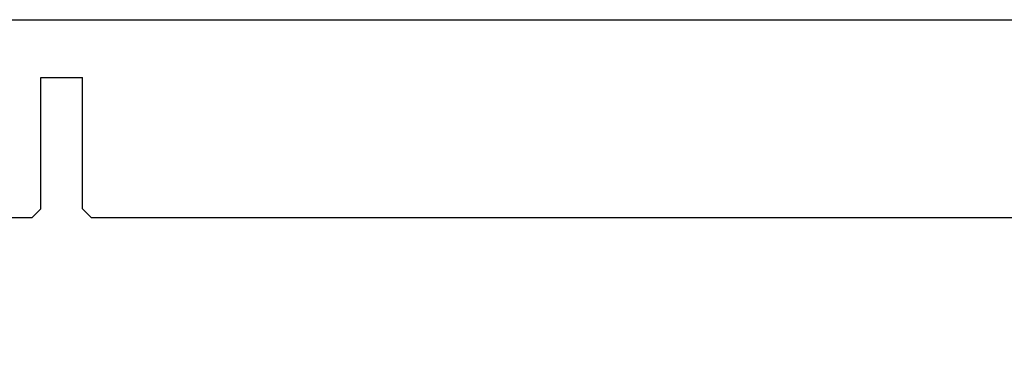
# Model space of a CAD drawing. Header units: inches. Extents: x 0.2 to 16.8, y 0.1 to 10.8.
# Tile 11 of 25: x 8.53 to 9.389, y 3.982 to 4.283. Entities that reach past the tile are written whole.
import ezdxf

# ---------------------------------------------------------------- set-up
doc = ezdxf.new("R2010")
doc.units = ezdxf.units.IN
doc.header["$LTSCALE"] = 0.935
doc.header["$MEASUREMENT"] = 0
doc.layers.get('0').update_dxf_attribs({"linetype": 'CONTINUOUS'})
doc.layers.add('DIMENSIONS', color=7, linetype='CONTINUOUS')
doc.styles.get("Standard").update_dxf_attribs({"font": 'txt', "width": 0.8})
doc.dimstyles.new('DIMSTYLE_2', dxfattribs={"dimtxt": 0.125, "dimasz": 0.18, "dimexe": 0.18, "dimexo": 0.0625, "dimgap": 0.09, "dimtad": 0, "dimtih": 1, "dimtoh": 1, "dimdec": 3, "dimlfac": 2, "dimzin": 4, "dimdsep": 46, "dimtxsty": 'STANDARD', "dimblk": '_FILLED', "dimblk1": '_FILLED', "dimblk2": '_FILLED', "dimcen": 0.09, "dimadec": 0, "dimazin": 0, "dimtp": 0.01, "dimtm": 0.01, "dimtfac": 1, "dimtdec": 3, "dimtofl": 0, "dimtmove": 0, "dimatfit": 3, "dimldrblk": '_FILLED', "dimfxl": 1, "dimtolj": 1, "dimtzin": 4, "dimarcsym": 0})

# ---------------------------------------------------------------- blocks, each defined once
blk = doc.blocks.new('_FILLED')
at = {"color": 0, "linetype": 'BYBLOCK'}
blk.add_solid([(0, 0), (-1, 0.1736), (-1, -0.1736)], dxfattribs=at)
blk = doc.blocks.new('*D17')
at = {"layer": 'DIMENSIONS', "color": 2, "linetype": 'CONTINUOUS'}
for p, q in [((7.21762, 4.21687), (7.21762, 3.11037)), ((7.43762, 3.94787), (7.43762, 3.11037)), ((7.21762, 3.23537), (6.85762, 3.23537)), ((7.43762, 3.23537), (7.79121, 3.23537))]:
    blk.add_line(p, q, dxfattribs=at)
at = {"layer": 'DIMENSIONS', "color": 2, "linetype": 'CONTINUOUS', "xscale": 0.18, "yscale": 0.18, "zscale": 0.18}
for p, rotation in [((7.21762, 3.23537), 1e-06), ((7.43762, 3.23537), 180)]:
    blk.add_blockref('_FILLED', p, dxfattribs=dict(at, rotation=rotation))
at = {"layer": 'DIMENSIONS', "color": 2, "linetype": 'CONTINUOUS', "width": 0.8}
for s, p in [('[', (8.67871, 3.17287)), (']', (9.27871, 3.17287)), ('2X ', (7.85371, 3.17287)), ('.440', (8.15371, 3.17287)), ('11.18', (8.77871, 3.17287))]:
    blk.add_text(s, height=0.125, dxfattribs=at).set_placement(p)

msp = doc.modelspace()

# ---------------------------------------------------------------- linework, layer by layer
at = {"color": 7, "linetype": 'CONTINUOUS'}
for p, q in [((7.45012, 4.28287), (10.40012, 4.28287)), ((8.54837, 4.11787), (8.54837, 4.23237)), ((8.54837, 4.23237), (8.58487, 4.23237)), ((8.58487, 4.11787), (8.58487, 4.23237)), ((8.54087, 4.11037), (8.54837, 4.11787)), ((8.59237, 4.11037), (8.58487, 4.11787)), ((8.27012, 4.11037), (8.54087, 4.11037)), ((8.59237, 4.11037), (9.49087, 4.11037))]:
    msp.add_line(p, q, dxfattribs=at)

# ---------------------------------------------------------------- dimensions: what is measured, and where the dimension line sits
at = {"layer": 'DIMENSIONS', "color": 2, "linetype": 'CONTINUOUS'}
dim = msp.add_linear_dim(base=(7.43762, 3.23537), p1=(7.21762, 4.21687), p2=(7.43762, 3.94787), angle=0, text='2X <>', dimstyle='DIMSTYLE_2', dxfattribs=at)
dim.commit()
dim.dimension.update_dxf_attribs({"geometry": '*D17', "text_midpoint": (8.61621, 3.23537), "dimtype": 160})

doc.saveas('drawing.dxf')
